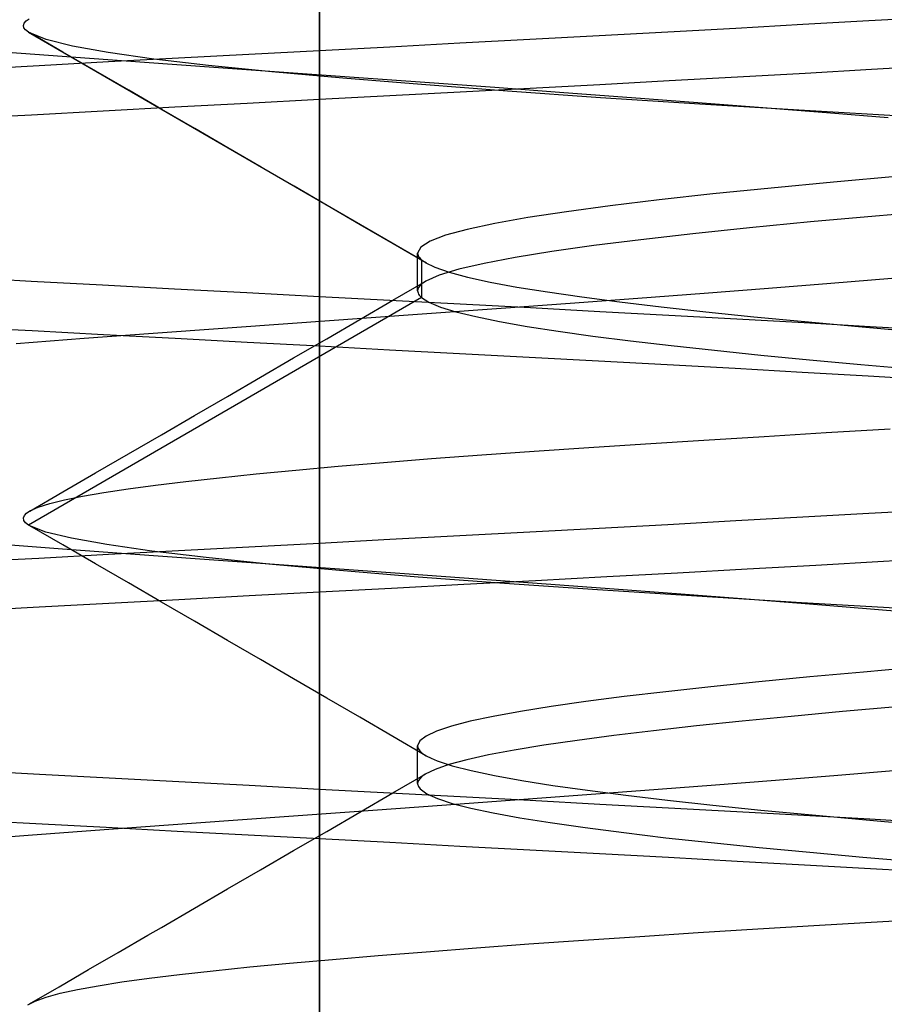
# Model space of a CAD drawing. Header units: millimetres. Extents: x 0 to 93, y -50 to 1.2.
# Tile 104 of 137: x 84.1 to 85, y -6.3 to -5.3. Entities that reach past the tile are written whole.
import ezdxf

# ---------------------------------------------------------------- set-up
doc = ezdxf.new("R2010")
doc.units = ezdxf.units.MM
doc.layers.add('MAIN-2', color=7, linetype='Continuous')

msp = doc.modelspace()

# ---------------------------------------------------------------- linework, layer by layer
at = {"layer": 'MAIN-2'}
for p, q in [((84.4005, -9), (84.4005, 0)), ((84.4005, 0), (84.4005, -9)), ((84.4005, -8), (84.4005, -0.8)), ((84.4005, -0.8), (84.4005, -8)), ((84.10088, -5.29741), (84.10288, -5.29515)), ((84.10088, -5.29741), (84.10288, -5.29515)), ((84.10288, -5.29515), (84.10615, -5.29288)), ((84.10288, -5.29515), (84.10615, -5.29288)), ((84.89111, -5.29853), (84.95799, -5.29474)), ((84.95799, -5.29474), (85.02361, -5.29096)), ((84.10013, -5.29967), (84.10088, -5.29741)), ((84.10013, -5.29967), (84.10088, -5.29741)), ((84.10064, -5.30194), (84.10013, -5.29967)), ((84.10064, -5.30194), (84.10013, -5.29967)), ((84.10242, -5.30423), (84.10064, -5.30194)), ((84.10242, -5.30423), (84.10064, -5.30194)), ((84.10547, -5.30652), (84.10242, -5.30423)), ((84.10547, -5.30652), (84.10242, -5.30423)), ((84.10547, -5.30652), (84.50414, -5.53756)), ((84.10566, -5.30664), (84.10547, -5.30652)), ((84.10547, -5.30652), (84.50414, -5.53756)), ((84.10566, -5.30664), (84.10547, -5.30652)), ((84.10586, -5.30677), (84.10566, -5.30664)), ((84.10586, -5.30677), (84.10566, -5.30664)), ((84.68441, -5.30989), (84.75417, -5.3061)), ((84.75417, -5.3061), (84.82312, -5.30232)), ((84.82312, -5.30232), (84.89111, -5.29853)), ((84.10606, -5.30689), (84.10586, -5.30677)), ((84.10606, -5.30689), (84.10586, -5.30677)), ((84.10625, -5.30701), (84.10606, -5.30689)), ((84.10625, -5.30701), (84.10606, -5.30689)), ((84.10646, -5.30713), (84.10625, -5.30701)), ((84.10646, -5.30713), (84.10625, -5.30701)), ((84.10667, -5.30725), (84.10646, -5.30713)), ((84.10667, -5.30725), (84.10646, -5.30713)), ((84.12329, -5.31396), (84.10667, -5.30725)), ((84.12329, -5.31396), (84.10667, -5.30725)), ((84.14017, -5.32666), (84.10668, -5.30723)), ((84.14017, -5.32666), (84.10668, -5.30723)), ((84.14992, -5.32065), (84.12329, -5.31396)), ((84.14992, -5.32065), (84.12329, -5.31396)), ((84.5431, -5.31746), (84.614, -5.31368)), ((84.614, -5.31368), (84.68441, -5.30989)), ((84.17365, -5.34608), (84.14017, -5.32666)), ((84.17365, -5.34608), (84.14017, -5.32666)), ((84.18632, -5.32723), (84.14992, -5.32065)), ((84.18632, -5.32723), (84.14992, -5.32065)), ((84.32898, -5.32883), (84.40051, -5.32504)), ((84.4005, -5.37499), (84.4005, -5.32504)), ((84.40051, -5.32504), (84.47189, -5.32125)), ((84.47189, -5.32125), (84.5431, -5.31746)), ((84.15324, -5.33213), (84.08398, -5.32699)), ((84.11605, -5.34023), (84.18659, -5.33643)), ((84.22306, -5.33723), (84.15324, -5.33213)), ((84.23241, -5.33373), (84.18632, -5.32723)), ((84.23241, -5.33373), (84.18632, -5.32723)), ((84.18659, -5.33643), (84.25762, -5.33263)), ((84.28795, -5.34018), (84.23241, -5.33373)), ((84.28795, -5.34018), (84.23241, -5.33373)), ((84.25762, -5.33263), (84.32898, -5.32883)), ((84.04617, -5.34403), (84.11605, -5.34023)), ((84.20711, -5.3655), (84.17365, -5.34608)), ((84.20711, -5.3655), (84.17365, -5.34608)), ((84.2933, -5.3423), (84.22306, -5.33723)), ((84.35213, -5.34663), (84.28795, -5.34018)), ((84.35213, -5.34663), (84.28795, -5.34018)), ((84.3643, -5.34741), (84.2933, -5.3423)), ((84.4242, -5.35313), (84.35213, -5.34663)), ((84.4242, -5.35313), (84.35213, -5.34663)), ((84.96072, -5.34454), (84.89342, -5.34836)), ((85.02659, -5.34073), (84.96072, -5.34454)), ((84.43585, -5.35253), (84.3643, -5.34741)), ((84.50398, -5.35971), (84.4242, -5.35313)), ((84.50398, -5.35971), (84.4242, -5.35313)), ((84.50748, -5.35768), (84.43585, -5.35253)), ((84.75539, -5.35599), (84.68514, -5.35981)), ((84.8249, -5.35217), (84.75539, -5.35599)), ((84.89342, -5.34836), (84.8249, -5.35217)), ((84.24057, -5.38492), (84.20711, -5.3655)), ((84.24057, -5.38492), (84.20711, -5.3655)), ((84.59131, -5.36636), (84.50398, -5.35971)), ((84.59131, -5.36636), (84.50398, -5.35971)), ((84.5786, -5.36282), (84.50748, -5.35768)), ((84.61437, -5.36361), (84.54325, -5.36741)), ((84.64858, -5.36793), (84.5786, -5.36282)), ((84.68571, -5.37298), (84.59131, -5.36636)), ((84.68571, -5.37298), (84.59131, -5.36636)), ((84.68514, -5.35981), (84.61437, -5.36361)), ((84.40051, -5.37499), (84.32718, -5.37888)), ((84.47192, -5.3712), (84.40051, -5.37499)), ((84.54325, -5.36741), (84.47192, -5.3712)), ((84.71712, -5.37301), (84.64858, -5.36793)), ((84.78653, -5.3795), (84.68571, -5.37298)), ((84.78653, -5.3795), (84.68571, -5.37298)), ((84.78448, -5.3781), (84.71712, -5.37301)), ((84.25395, -5.38278), (84.18096, -5.38669)), ((84.27414, -5.40441), (84.24057, -5.38492)), ((84.27414, -5.40441), (84.24057, -5.38492)), ((84.32718, -5.37888), (84.25395, -5.38278)), ((84.85063, -5.38322), (84.78448, -5.3781)), ((84.8928, -5.38593), (84.78653, -5.3795)), ((84.8928, -5.38593), (84.78653, -5.3795)), ((84.91522, -5.38836), (84.85063, -5.38322)), ((85.00358, -5.39234), (84.8928, -5.38593)), ((85.00358, -5.39234), (84.8928, -5.38593)), ((84.10836, -5.3906), (84.03634, -5.39452)), ((84.18096, -5.38669), (84.10836, -5.3906)), ((84.97771, -5.39351), (84.91522, -5.38836)), ((84.3077, -5.42391), (84.27414, -5.40441)), ((84.3077, -5.42391), (84.27414, -5.40441)), ((84.34126, -5.4434), (84.3077, -5.42391)), ((84.34126, -5.4434), (84.3077, -5.42391)), ((84.3748, -5.46289), (84.34126, -5.4434)), ((84.3748, -5.46289), (84.34126, -5.4434)), ((84.98946, -5.45269), (84.92219, -5.45869)), ((84.98946, -5.45269), (84.92219, -5.45869)), ((84.40834, -5.48239), (84.3748, -5.46289)), ((84.40834, -5.48239), (84.3748, -5.46289)), ((84.85876, -5.46469), (84.79964, -5.47069)), ((84.85876, -5.46469), (84.79964, -5.47069)), ((84.92219, -5.45869), (84.85876, -5.46469)), ((84.92219, -5.45869), (84.85876, -5.46469)), ((84.79964, -5.47069), (84.74517, -5.47669)), ((84.79964, -5.47069), (84.74517, -5.47669)), ((84.44187, -5.50189), (84.40834, -5.48239)), ((84.44187, -5.50189), (84.40834, -5.48239)), ((84.6956, -5.48269), (84.65114, -5.48869)), ((84.6956, -5.48269), (84.65114, -5.48869)), ((84.74517, -5.47669), (84.6956, -5.48269)), ((84.74517, -5.47669), (84.6956, -5.48269)), ((84.612, -5.49469), (84.57838, -5.50069)), ((84.612, -5.49469), (84.57838, -5.50069)), ((84.65114, -5.48869), (84.612, -5.49469)), ((84.65114, -5.48869), (84.612, -5.49469)), ((84.96491, -5.4931), (84.89895, -5.4991)), ((84.96491, -5.4931), (84.89895, -5.4991)), ((85.03447, -5.48709), (84.96491, -5.4931)), ((85.03447, -5.48709), (84.96491, -5.4931)), ((84.47545, -5.52142), (84.44187, -5.50189)), ((84.47545, -5.52142), (84.44187, -5.50189)), ((84.57838, -5.50069), (84.55051, -5.50669)), ((84.57838, -5.50069), (84.55051, -5.50669)), ((84.83701, -5.50511), (84.77951, -5.51111)), ((84.83701, -5.50511), (84.77951, -5.51111)), ((84.89895, -5.4991), (84.83701, -5.50511)), ((84.89895, -5.4991), (84.83701, -5.50511)), ((84.52856, -5.5127), (84.51278, -5.51871)), ((84.52856, -5.5127), (84.51278, -5.51871)), ((84.55051, -5.50669), (84.52856, -5.5127)), ((84.55051, -5.50669), (84.52856, -5.5127)), ((84.77951, -5.51111), (84.72677, -5.51712)), ((84.77951, -5.51111), (84.72677, -5.51712)), ((84.50902, -5.54096), (84.47545, -5.52142)), ((84.50902, -5.54096), (84.47545, -5.52142)), ((84.50332, -5.52472), (84.50016, -5.53074)), ((84.50332, -5.52472), (84.50016, -5.53074)), ((84.51278, -5.51871), (84.50332, -5.52472)), ((84.51278, -5.51871), (84.50332, -5.52472)), ((84.67901, -5.52313), (84.63644, -5.52914)), ((84.67901, -5.52313), (84.63644, -5.52914)), ((84.72677, -5.51712), (84.67901, -5.52313)), ((84.72677, -5.51712), (84.67901, -5.52313)), ((84.50016, -5.53074), (84.50027, -5.53188)), ((84.50016, -5.53074), (84.50027, -5.53188)), ((84.50021, -5.53393), (84.50021, -5.53074)), ((84.50021, -5.53393), (84.50021, -5.53074)), ((84.50021, -5.53711), (84.50021, -5.53393)), ((84.50021, -5.53711), (84.50021, -5.53393)), ((84.50027, -5.53188), (84.5006, -5.53301)), ((84.50027, -5.53188), (84.5006, -5.53301)), ((84.5006, -5.53301), (84.50115, -5.53415)), ((84.5006, -5.53301), (84.50115, -5.53415)), ((84.50115, -5.53415), (84.50192, -5.53529)), ((84.50115, -5.53415), (84.50192, -5.53529)), ((84.50192, -5.53529), (84.50292, -5.53642)), ((84.50192, -5.53529), (84.50292, -5.53642)), ((84.50292, -5.53642), (84.50414, -5.53756)), ((84.50292, -5.53642), (84.50414, -5.53756)), ((84.59925, -5.53514), (84.56767, -5.54114)), ((84.59925, -5.53514), (84.56767, -5.54114)), ((84.63644, -5.52914), (84.59925, -5.53514)), ((84.63644, -5.52914), (84.59925, -5.53514)), ((84.50021, -5.54029), (84.50021, -5.53711)), ((84.50021, -5.54029), (84.50021, -5.53711)), ((84.50021, -5.54348), (84.50021, -5.54029)), ((84.50021, -5.54348), (84.50021, -5.54029)), ((84.50021, -5.54666), (84.50021, -5.54348)), ((84.50021, -5.54666), (84.50021, -5.54348)), ((84.50414, -5.53756), (84.50411, -5.57575)), ((84.50414, -5.53756), (84.50411, -5.57575)), ((84.50414, -5.53756), (84.50465, -5.53799)), ((84.50414, -5.53756), (84.50465, -5.53799)), ((84.50465, -5.53799), (84.5052, -5.53842)), ((84.50465, -5.53799), (84.5052, -5.53842)), ((84.5052, -5.53842), (84.50577, -5.53885)), ((84.5052, -5.53842), (84.50577, -5.53885)), ((84.50577, -5.53885), (84.50638, -5.53928)), ((84.50577, -5.53885), (84.50638, -5.53928)), ((84.50638, -5.53928), (84.50701, -5.53971)), ((84.50638, -5.53928), (84.50701, -5.53971)), ((84.50701, -5.53971), (84.50768, -5.54014)), ((84.50701, -5.53971), (84.50768, -5.54014)), ((84.50768, -5.54014), (84.51778, -5.54515)), ((84.50768, -5.54014), (84.51778, -5.54515)), ((84.51778, -5.54515), (84.53217, -5.55015)), ((84.51778, -5.54515), (84.53217, -5.55015)), ((84.56767, -5.54114), (84.54191, -5.54715)), ((84.56767, -5.54114), (84.54191, -5.54715)), ((84.10788, -5.55943), (84.03605, -5.55553)), ((84.50021, -5.54985), (84.50021, -5.54666)), ((84.50021, -5.54985), (84.50021, -5.54666)), ((84.50021, -5.55303), (84.50021, -5.54985)), ((84.50021, -5.55303), (84.50021, -5.54985)), ((84.50021, -5.55621), (84.50021, -5.55303)), ((84.50021, -5.55621), (84.50021, -5.55303)), ((84.50021, -5.55939), (84.50021, -5.55621)), ((84.50021, -5.55939), (84.50021, -5.55621)), ((84.52216, -5.55314), (84.50863, -5.55913)), ((84.52216, -5.55314), (84.50863, -5.55913)), ((84.54191, -5.54715), (84.52216, -5.55314)), ((84.54191, -5.54715), (84.52216, -5.55314)), ((84.53217, -5.55015), (84.55087, -5.55516)), ((84.53217, -5.55015), (84.55087, -5.55516)), ((84.55087, -5.55516), (84.57381, -5.56016)), ((84.55087, -5.55516), (84.57381, -5.56016)), ((84.91953, -5.56129), (84.98128, -5.55619)), ((84.18041, -5.56333), (84.10788, -5.55943)), ((84.25347, -5.56723), (84.18041, -5.56333)), ((84.47499, -5.57866), (84.50855, -5.55914)), ((84.47499, -5.57866), (84.50855, -5.55914)), ((84.50021, -5.56257), (84.50021, -5.55939)), ((84.50021, -5.56257), (84.50021, -5.55939)), ((84.50021, -5.56576), (84.50021, -5.56257)), ((84.50021, -5.56576), (84.50021, -5.56257)), ((84.50021, -5.56894), (84.50021, -5.56576)), ((84.50021, -5.56894), (84.50021, -5.56576)), ((84.50108, -5.56567), (84.50037, -5.56731)), ((84.50108, -5.56567), (84.50037, -5.56731)), ((84.50227, -5.56404), (84.50108, -5.56567)), ((84.50227, -5.56404), (84.50108, -5.56567)), ((84.50391, -5.5624), (84.50227, -5.56404)), ((84.50391, -5.5624), (84.50227, -5.56404)), ((84.50603, -5.56077), (84.50391, -5.5624)), ((84.50603, -5.56077), (84.50391, -5.5624)), ((84.50863, -5.55913), (84.50603, -5.56077)), ((84.50863, -5.55913), (84.50603, -5.56077)), ((84.57381, -5.56016), (84.60085, -5.56518)), ((84.57381, -5.56016), (84.60085, -5.56518)), ((84.60085, -5.56518), (84.63186, -5.57019)), ((84.60085, -5.56518), (84.63186, -5.57019)), ((84.7909, -5.57141), (84.85606, -5.56636)), ((84.85606, -5.56636), (84.91953, -5.56129)), ((84.50411, -5.57575), (84.10542, -5.80677)), ((84.50411, -5.57575), (84.10542, -5.80677)), ((84.3269, -5.57112), (84.25347, -5.56723)), ((84.4005, -5.57503), (84.3269, -5.57112)), ((84.47207, -5.57882), (84.4005, -5.57503)), ((84.4005, -5.62497), (84.4005, -5.57503)), ((84.50037, -5.56731), (84.50013, -5.56894)), ((84.50037, -5.56731), (84.50013, -5.56894)), ((84.50013, -5.56894), (84.50024, -5.57008)), ((84.50013, -5.56894), (84.50024, -5.57008)), ((84.50024, -5.57008), (84.50056, -5.57121)), ((84.50024, -5.57008), (84.50056, -5.57121)), ((84.50056, -5.57121), (84.50112, -5.57235)), ((84.50056, -5.57121), (84.50112, -5.57235)), ((84.50112, -5.57235), (84.50189, -5.57348)), ((84.50112, -5.57235), (84.50189, -5.57348)), ((84.50189, -5.57348), (84.50289, -5.57462)), ((84.50189, -5.57348), (84.50289, -5.57462)), ((84.50289, -5.57462), (84.50411, -5.57575)), ((84.50289, -5.57462), (84.50411, -5.57575)), ((84.50411, -5.57575), (84.51166, -5.58059)), ((84.50411, -5.57575), (84.51166, -5.58059)), ((84.63186, -5.57019), (84.66668, -5.57521)), ((84.63186, -5.57019), (84.66668, -5.57521)), ((84.65491, -5.5816), (84.72375, -5.57649)), ((84.66668, -5.57521), (84.70518, -5.58023)), ((84.66668, -5.57521), (84.70518, -5.58023)), ((84.72375, -5.57649), (84.7909, -5.57141)), ((84.44142, -5.59819), (84.47499, -5.57866)), ((84.44142, -5.59819), (84.47499, -5.57866)), ((84.54347, -5.58262), (84.47207, -5.57882)), ((84.51166, -5.58059), (84.52327, -5.58545)), ((84.51166, -5.58059), (84.52327, -5.58545)), ((84.52327, -5.58545), (84.53905, -5.59033)), ((84.52327, -5.58545), (84.53905, -5.59033)), ((84.61455, -5.58643), (84.54347, -5.58262)), ((84.58491, -5.58672), (84.65491, -5.5816)), ((84.68514, -5.59023), (84.61455, -5.58643)), ((84.70518, -5.58023), (84.74719, -5.58525)), ((84.70518, -5.58023), (84.74719, -5.58525)), ((84.74719, -5.58525), (84.79259, -5.59027)), ((84.74719, -5.58525), (84.79259, -5.59027)), ((84.44367, -5.5969), (84.51431, -5.59183)), ((84.51431, -5.59183), (84.58491, -5.58672)), ((84.53905, -5.59033), (84.5591, -5.59525)), ((84.53905, -5.59033), (84.5591, -5.59525)), ((84.5591, -5.59525), (84.58322, -5.60019)), ((84.5591, -5.59525), (84.58322, -5.60019)), ((84.75508, -5.59403), (84.68514, -5.59023)), ((84.82421, -5.59783), (84.75508, -5.59403)), ((84.79259, -5.59027), (84.84123, -5.59529)), ((84.79259, -5.59027), (84.84123, -5.59529)), ((84.84123, -5.59529), (84.89293, -5.60031)), ((84.84123, -5.59529), (84.89293, -5.60031)), ((84.03719, -5.60554), (84.10899, -5.60944)), ((84.3026, -5.60703), (84.37321, -5.60196)), ((84.37321, -5.60196), (84.44367, -5.5969)), ((84.40788, -5.61768), (84.44142, -5.59819)), ((84.40788, -5.61768), (84.44142, -5.59819)), ((84.58322, -5.60019), (84.61122, -5.60512)), ((84.58322, -5.60019), (84.61122, -5.60512)), ((84.61122, -5.60512), (84.64288, -5.61003)), ((84.61122, -5.60512), (84.64288, -5.61003)), ((84.89236, -5.60163), (84.82421, -5.59783)), ((84.95939, -5.60543), (84.89236, -5.60163)), ((84.89293, -5.60031), (84.94746, -5.60532)), ((84.89293, -5.60031), (84.94746, -5.60532)), ((84.94746, -5.60532), (85.00457, -5.61034)), ((84.94746, -5.60532), (85.00457, -5.61034)), ((85.02515, -5.60923), (84.95939, -5.60543)), ((84.10899, -5.60944), (84.18139, -5.61332)), ((84.16178, -5.61725), (84.23196, -5.61213)), ((84.18139, -5.61332), (84.2542, -5.61719)), ((84.23196, -5.61213), (84.3026, -5.60703)), ((84.64288, -5.61003), (84.67795, -5.61492)), ((84.64288, -5.61003), (84.67795, -5.61492)), ((84.67795, -5.61492), (84.71622, -5.61977)), ((84.67795, -5.61492), (84.71622, -5.61977)), ((84.09263, -5.62236), (84.16178, -5.61725)), ((84.2542, -5.61719), (84.32729, -5.62107)), ((84.32729, -5.62107), (84.4005, -5.62497)), ((84.37433, -5.63718), (84.40788, -5.61768)), ((84.37433, -5.63718), (84.40788, -5.61768)), ((84.4005, -5.62497), (84.47163, -5.62876)), ((84.71622, -5.61977), (84.75745, -5.6246)), ((84.71622, -5.61977), (84.75745, -5.6246)), ((84.75745, -5.6246), (84.80154, -5.62941)), ((84.75745, -5.6246), (84.80154, -5.62941)), ((84.47163, -5.62876), (84.54266, -5.63255)), ((84.54266, -5.63255), (84.61339, -5.63633)), ((84.61339, -5.63633), (84.68369, -5.64012)), ((84.80154, -5.62941), (84.84836, -5.6342)), ((84.80154, -5.62941), (84.84836, -5.6342)), ((84.84836, -5.6342), (84.89783, -5.63897)), ((84.84836, -5.6342), (84.89783, -5.63897)), ((84.3408, -5.65666), (84.37433, -5.63718)), ((84.3408, -5.65666), (84.37433, -5.63718)), ((84.68369, -5.64012), (84.7534, -5.6439)), ((84.7534, -5.6439), (84.82236, -5.64769)), ((84.89783, -5.63897), (84.94984, -5.64374)), ((84.89783, -5.63897), (84.94984, -5.64374)), ((84.94984, -5.64374), (85.00433, -5.64851)), ((84.94984, -5.64374), (85.00433, -5.64851)), ((84.82236, -5.64769), (84.89037, -5.65147)), ((84.89037, -5.65147), (84.95731, -5.65526)), ((84.95731, -5.65526), (85.02296, -5.65905)), ((84.30725, -5.67614), (84.3408, -5.65666)), ((84.30725, -5.67614), (84.3408, -5.65666)), ((84.27373, -5.6956), (84.30725, -5.67614)), ((84.27373, -5.6956), (84.30725, -5.67614)), ((84.2402, -5.71507), (84.27373, -5.6956)), ((84.2402, -5.71507), (84.27373, -5.6956)), ((84.20682, -5.73444), (84.2402, -5.71507)), ((84.20682, -5.73444), (84.2402, -5.71507)), ((84.85183, -5.71672), (84.91489, -5.71291)), ((84.85183, -5.71672), (84.91489, -5.71291)), ((84.91489, -5.71291), (84.97968, -5.70905)), ((84.91489, -5.71291), (84.97968, -5.70905)), ((84.67397, -5.72792), (84.73135, -5.72419)), ((84.67397, -5.72792), (84.73135, -5.72419)), ((84.73135, -5.72419), (84.79065, -5.72047)), ((84.73135, -5.72419), (84.79065, -5.72047)), ((84.79065, -5.72047), (84.85183, -5.71672)), ((84.79065, -5.72047), (84.85183, -5.71672)), ((84.17342, -5.75381), (84.20682, -5.73444)), ((84.17342, -5.75381), (84.20682, -5.73444)), ((84.51421, -5.73925), (84.56524, -5.73544)), ((84.51421, -5.73925), (84.56524, -5.73544)), ((84.56524, -5.73544), (84.61855, -5.73166)), ((84.56524, -5.73544), (84.61855, -5.73166)), ((84.61855, -5.73166), (84.67397, -5.72792)), ((84.61855, -5.73166), (84.67397, -5.72792)), ((84.41966, -5.74702), (84.46563, -5.74312)), ((84.41966, -5.74702), (84.46563, -5.74312)), ((84.46563, -5.74312), (84.51421, -5.73925)), ((84.46563, -5.74312), (84.51421, -5.73925)), ((84.14003, -5.77318), (84.17342, -5.75381)), ((84.14003, -5.77318), (84.17342, -5.75381)), ((84.29908, -5.75869), (84.33625, -5.75483)), ((84.29908, -5.75869), (84.33625, -5.75483)), ((84.33625, -5.75483), (84.37649, -5.75094)), ((84.33625, -5.75483), (84.37649, -5.75094)), ((84.37649, -5.75094), (84.41966, -5.74702)), ((84.37649, -5.75094), (84.41966, -5.74702)), ((84.20631, -5.76999), (84.23409, -5.76627)), ((84.20631, -5.76999), (84.23409, -5.76627)), ((84.23409, -5.76627), (84.26502, -5.76251)), ((84.23409, -5.76627), (84.26502, -5.76251)), ((84.26502, -5.76251), (84.29908, -5.75869)), ((84.26502, -5.76251), (84.29908, -5.75869)), ((84.10662, -5.79256), (84.14003, -5.77318)), ((84.10662, -5.79256), (84.14003, -5.77318)), ((84.16027, -5.77737), (84.18171, -5.77368)), ((84.16027, -5.77737), (84.18171, -5.77368)), ((84.18171, -5.77368), (84.20631, -5.76999)), ((84.18171, -5.77368), (84.20631, -5.76999)), ((84.11519, -5.78863), (84.12696, -5.78484)), ((84.11519, -5.78863), (84.12696, -5.78484)), ((84.12696, -5.78484), (84.14201, -5.78108)), ((84.12696, -5.78484), (84.14201, -5.78108)), ((84.14201, -5.78108), (84.16027, -5.77737)), ((84.14201, -5.78108), (84.16027, -5.77737)), ((84.1011, -5.79722), (84.10328, -5.79484)), ((84.1011, -5.79722), (84.10328, -5.79484)), ((84.10328, -5.79484), (84.10677, -5.79247)), ((84.10328, -5.79484), (84.10677, -5.79247)), ((84.10677, -5.79247), (84.11519, -5.78863)), ((84.10677, -5.79247), (84.11519, -5.78863)), ((84.89112, -5.79852), (84.95802, -5.79474)), ((84.95802, -5.79474), (85.02364, -5.79096)), ((84.10022, -5.79961), (84.1011, -5.79722)), ((84.10022, -5.79961), (84.1011, -5.79722)), ((84.10065, -5.802), (84.10022, -5.79961)), ((84.10065, -5.802), (84.10022, -5.79961)), ((84.10238, -5.80439), (84.10065, -5.802)), ((84.10238, -5.80439), (84.10065, -5.802)), ((84.10542, -5.80677), (84.10238, -5.80439)), ((84.10542, -5.80677), (84.10238, -5.80439)), ((84.68436, -5.80987), (84.75414, -5.80609)), ((84.75414, -5.80609), (84.82311, -5.80231)), ((84.82311, -5.80231), (84.89112, -5.79852)), ((84.10561, -5.80689), (84.10542, -5.80677)), ((84.10561, -5.80689), (84.10542, -5.80677)), ((84.1058, -5.80701), (84.10561, -5.80689)), ((84.1058, -5.80701), (84.10561, -5.80689)), ((84.106, -5.80713), (84.1058, -5.80701)), ((84.106, -5.80713), (84.1058, -5.80701)), ((84.10619, -5.80725), (84.106, -5.80713)), ((84.10619, -5.80725), (84.106, -5.80713)), ((84.10639, -5.80737), (84.10619, -5.80725)), ((84.10639, -5.80737), (84.10619, -5.80725)), ((84.1066, -5.80749), (84.10639, -5.80737)), ((84.1066, -5.80749), (84.10639, -5.80737)), ((84.13999, -5.82681), (84.1066, -5.80744)), ((84.13999, -5.82681), (84.1066, -5.80744)), ((84.12276, -5.81388), (84.1066, -5.80749)), ((84.12276, -5.81388), (84.1066, -5.80749)), ((84.14882, -5.82023), (84.12276, -5.81388)), ((84.14882, -5.82023), (84.12276, -5.81388)), ((84.54307, -5.81744), (84.61396, -5.81366)), ((84.61396, -5.81366), (84.68436, -5.80987)), ((84.1397, -5.83113), (84.07201, -5.8261)), ((84.18472, -5.82666), (84.14882, -5.82023)), ((84.18472, -5.82666), (84.14882, -5.82023)), ((84.32894, -5.82881), (84.4005, -5.82502)), ((84.4005, -5.82502), (84.47186, -5.82123)), ((84.4005, -5.87496), (84.4005, -5.82502)), ((84.47186, -5.82123), (84.54307, -5.81744)), ((84.20882, -5.83619), (84.1397, -5.83113)), ((84.17339, -5.84618), (84.13999, -5.82681)), ((84.17339, -5.84618), (84.13999, -5.82681)), ((84.23037, -5.83319), (84.18472, -5.82666)), ((84.23037, -5.83319), (84.18472, -5.82666)), ((84.18648, -5.83642), (84.25755, -5.83261)), ((84.27914, -5.84128), (84.20882, -5.83619)), ((84.28551, -5.83981), (84.23037, -5.83319)), ((84.28551, -5.83981), (84.23037, -5.83319)), ((84.25755, -5.83261), (84.32894, -5.82881)), ((84.04594, -5.84402), (84.11589, -5.84022)), ((84.11589, -5.84022), (84.18648, -5.83642)), ((84.20677, -5.86555), (84.17339, -5.84618)), ((84.20677, -5.86555), (84.17339, -5.84618)), ((84.35007, -5.84638), (84.27914, -5.84128)), ((84.34928, -5.84644), (84.28551, -5.83981)), ((84.34928, -5.84644), (84.28551, -5.83981)), ((84.97293, -5.84384), (84.90437, -5.84774)), ((85.04006, -5.83995), (84.97293, -5.84384)), ((84.42097, -5.853), (84.34928, -5.84644)), ((84.42097, -5.853), (84.34928, -5.84644)), ((84.42105, -5.85147), (84.35007, -5.84638)), ((84.50064, -5.85952), (84.42097, -5.853)), ((84.50064, -5.85952), (84.42097, -5.853)), ((84.49158, -5.85654), (84.42105, -5.85147)), ((84.76376, -5.85554), (84.69208, -5.85943)), ((84.83458, -5.85164), (84.76376, -5.85554)), ((84.90437, -5.84774), (84.83458, -5.85164)), ((84.24015, -5.88492), (84.20677, -5.86555)), ((84.24015, -5.88492), (84.20677, -5.86555)), ((84.56135, -5.86157), (84.49158, -5.85654)), ((84.58824, -5.86603), (84.50064, -5.85952)), ((84.58824, -5.86603), (84.50064, -5.85952)), ((84.61974, -5.86332), (84.54692, -5.8672)), ((84.63064, -5.86662), (84.56135, -5.86157)), ((84.68285, -5.87253), (84.58824, -5.86603)), ((84.68285, -5.87253), (84.58824, -5.86603)), ((84.69208, -5.85943), (84.61974, -5.86332)), ((84.4005, -5.87496), (84.32914, -5.87874)), ((84.47378, -5.87108), (84.4005, -5.87496)), ((84.54692, -5.8672), (84.47378, -5.87108)), ((84.69949, -5.8717), (84.63064, -5.86662)), ((84.78348, -5.87902), (84.68285, -5.87253)), ((84.78348, -5.87902), (84.68285, -5.87253)), ((84.76733, -5.8768), (84.69949, -5.8717)), ((84.25789, -5.88254), (84.18689, -5.88635)), ((84.2737, -5.90439), (84.24015, -5.88492)), ((84.2737, -5.90439), (84.24015, -5.88492)), ((84.32914, -5.87874), (84.25789, -5.88254)), ((84.83365, -5.88189), (84.76733, -5.8768)), ((84.8896, -5.88555), (84.78348, -5.87902)), ((84.8896, -5.88555), (84.78348, -5.87902)), ((84.89796, -5.88697), (84.83365, -5.88189)), ((85.00065, -5.89212), (84.8896, -5.88555)), ((85.00065, -5.89212), (84.8896, -5.88555)), ((84.11626, -5.89017), (84.0462, -5.89398)), ((84.18689, -5.88635), (84.11626, -5.89017)), ((84.95982, -5.89201), (84.89796, -5.88697)), ((85.01936, -5.89705), (84.95982, -5.89201)), ((84.30724, -5.92386), (84.2737, -5.90439)), ((84.30724, -5.92386), (84.2737, -5.90439)), ((84.3408, -5.94335), (84.30724, -5.92386)), ((84.3408, -5.94335), (84.30724, -5.92386)), ((84.37435, -5.96284), (84.3408, -5.94335)), ((84.37435, -5.96284), (84.3408, -5.94335)), ((84.95275, -5.95593), (84.89816, -5.96093)), ((84.95275, -5.95593), (84.89816, -5.96093)), ((85.00991, -5.95093), (84.95275, -5.95593)), ((85.00991, -5.95093), (84.95275, -5.95593)), ((84.4079, -5.98234), (84.37435, -5.96284)), ((84.4079, -5.98234), (84.37435, -5.96284)), ((84.84638, -5.96593), (84.79762, -5.97093)), ((84.84638, -5.96593), (84.79762, -5.97093)), ((84.89816, -5.96093), (84.84638, -5.96593)), ((84.89816, -5.96093), (84.84638, -5.96593)), ((84.75202, -5.97592), (84.70975, -5.98093)), ((84.75202, -5.97592), (84.70975, -5.98093)), ((84.79762, -5.97093), (84.75202, -5.97592)), ((84.79762, -5.97093), (84.75202, -5.97592)), ((84.44144, -6.00183), (84.4079, -5.98234)), ((84.44144, -6.00183), (84.4079, -5.98234)), ((84.67096, -5.98592), (84.63579, -5.99092)), ((84.67096, -5.98592), (84.63579, -5.99092)), ((84.70975, -5.98093), (84.67096, -5.98592)), ((84.70975, -5.98093), (84.67096, -5.98592)), ((84.6044, -5.99592), (84.57695, -6.00092)), ((84.6044, -5.99592), (84.57695, -6.00092)), ((84.63579, -5.99092), (84.6044, -5.99592)), ((84.63579, -5.99092), (84.6044, -5.99592)), ((84.93134, -5.99606), (84.87908, -6.00099)), ((84.93134, -5.99606), (84.87908, -6.00099)), ((84.98618, -5.99112), (84.93134, -5.99606)), ((84.98618, -5.99112), (84.93134, -5.99606)), ((84.475, -6.02135), (84.44144, -6.00183)), ((84.475, -6.02135), (84.44144, -6.00183)), ((84.55358, -6.00592), (84.53442, -6.01092)), ((84.55358, -6.00592), (84.53442, -6.01092)), ((84.57695, -6.00092), (84.55358, -6.00592)), ((84.57695, -6.00092), (84.55358, -6.00592)), ((84.82961, -6.00588), (84.78309, -6.01072)), ((84.82961, -6.00588), (84.78309, -6.01072)), ((84.87908, -6.00099), (84.82961, -6.00588)), ((84.87908, -6.00099), (84.82961, -6.00588)), ((84.51947, -6.01592), (84.50877, -6.02092)), ((84.51947, -6.01592), (84.50877, -6.02092)), ((84.53442, -6.01092), (84.51947, -6.01592)), ((84.53442, -6.01092), (84.51947, -6.01592)), ((84.73956, -6.01554), (84.69912, -6.02039)), ((84.73956, -6.01554), (84.69912, -6.02039)), ((84.78309, -6.01072), (84.73956, -6.01554)), ((84.78309, -6.01072), (84.73956, -6.01554)), ((84.50856, -6.04087), (84.475, -6.02135)), ((84.50856, -6.04087), (84.475, -6.02135)), ((84.50233, -6.02592), (84.50018, -6.03092)), ((84.50233, -6.02592), (84.50018, -6.03092)), ((84.50877, -6.02092), (84.50233, -6.02592)), ((84.50877, -6.02092), (84.50233, -6.02592)), ((84.66191, -6.02529), (84.62818, -6.03022)), ((84.66191, -6.02529), (84.62818, -6.03022)), ((84.69912, -6.02039), (84.66191, -6.02529)), ((84.69912, -6.02039), (84.66191, -6.02529)), ((84.50018, -6.03092), (84.50073, -6.03344)), ((84.50018, -6.03092), (84.50073, -6.03344)), ((84.50018, -6.03413), (84.50018, -6.03095)), ((84.50018, -6.03413), (84.50018, -6.03095)), ((84.50018, -6.03732), (84.50018, -6.03413)), ((84.50018, -6.03732), (84.50018, -6.03413)), ((84.50073, -6.03344), (84.50237, -6.03596)), ((84.50073, -6.03344), (84.50237, -6.03596)), ((84.50237, -6.03596), (84.5051, -6.03848)), ((84.50237, -6.03596), (84.5051, -6.03848)), ((84.59819, -6.03517), (84.57211, -6.04012)), ((84.59819, -6.03517), (84.57211, -6.04012)), ((84.62818, -6.03022), (84.59819, -6.03517)), ((84.62818, -6.03022), (84.59819, -6.03517)), ((84.50018, -6.0405), (84.50018, -6.03732)), ((84.50018, -6.0405), (84.50018, -6.03732)), ((84.50018, -6.04369), (84.50018, -6.0405)), ((84.50018, -6.04369), (84.50018, -6.0405)), ((84.50018, -6.04687), (84.50018, -6.04369)), ((84.50018, -6.04687), (84.50018, -6.04369)), ((84.5051, -6.03848), (84.50894, -6.041)), ((84.5051, -6.03848), (84.50894, -6.041)), ((84.50894, -6.041), (84.51389, -6.04351)), ((84.50894, -6.041), (84.51389, -6.04351)), ((84.51389, -6.04351), (84.51993, -6.04603)), ((84.51389, -6.04351), (84.51993, -6.04603)), ((84.51993, -6.04603), (84.53517, -6.05103)), ((84.51993, -6.04603), (84.53517, -6.05103)), ((84.55001, -6.04504), (84.53194, -6.04991)), ((84.55001, -6.04504), (84.53194, -6.04991)), ((84.57211, -6.04012), (84.55001, -6.04504)), ((84.57211, -6.04012), (84.55001, -6.04504)), ((84.11659, -6.05989), (84.04683, -6.0561)), ((84.50018, -6.05006), (84.50018, -6.04687)), ((84.50018, -6.05006), (84.50018, -6.04687)), ((84.50018, -6.05324), (84.50018, -6.05006)), ((84.50018, -6.05324), (84.50018, -6.05006)), ((84.50018, -6.05643), (84.50018, -6.05324)), ((84.50018, -6.05643), (84.50018, -6.05324)), ((84.51794, -6.05474), (84.50797, -6.05955)), ((84.51794, -6.05474), (84.50797, -6.05955)), ((84.53194, -6.04991), (84.51794, -6.05474)), ((84.53194, -6.04991), (84.51794, -6.05474)), ((84.53517, -6.05103), (84.55466, -6.05603)), ((84.53517, -6.05103), (84.55466, -6.05603)), ((84.55466, -6.05603), (84.57825, -6.06103)), ((84.55466, -6.05603), (84.57825, -6.06103)), ((84.92651, -6.06072), (84.98722, -6.05569)), ((84.187, -6.06367), (84.11659, -6.05989)), ((84.2579, -6.06745), (84.187, -6.06367)), ((84.47504, -6.07868), (84.5086, -6.05916)), ((84.47504, -6.07868), (84.5086, -6.05916)), ((84.50018, -6.0596), (84.50018, -6.05643)), ((84.50018, -6.0596), (84.50018, -6.05643)), ((84.50018, -6.06276), (84.50018, -6.0596)), ((84.50018, -6.06276), (84.50018, -6.0596)), ((84.50018, -6.06593), (84.50018, -6.06276)), ((84.50018, -6.06593), (84.50018, -6.06276)), ((84.50018, -6.06909), (84.50018, -6.06593)), ((84.50018, -6.06909), (84.50018, -6.06593)), ((84.50192, -6.06453), (84.5005, -6.06704)), ((84.50192, -6.06453), (84.5005, -6.06704)), ((84.50441, -6.06203), (84.50192, -6.06453)), ((84.50441, -6.06203), (84.50192, -6.06453)), ((84.50797, -6.05955), (84.50441, -6.06203)), ((84.50797, -6.05955), (84.50441, -6.06203)), ((84.57825, -6.06103), (84.60584, -6.06603)), ((84.57825, -6.06103), (84.60584, -6.06603)), ((84.60584, -6.06603), (84.63731, -6.07102)), ((84.60584, -6.06603), (84.63731, -6.07102)), ((84.7979, -6.07087), (84.8633, -6.06578)), ((84.8633, -6.06578), (84.92651, -6.06072)), ((84.32912, -6.07124), (84.2579, -6.06745)), ((84.4005, -6.07503), (84.32912, -6.07124)), ((84.47202, -6.07883), (84.4005, -6.07503)), ((84.4005, -6.12498), (84.4005, -6.07503)), ((84.5005, -6.06704), (84.50016, -6.06956)), ((84.5005, -6.06704), (84.50016, -6.06956)), ((84.50016, -6.06956), (84.50091, -6.07209)), ((84.50016, -6.06956), (84.50091, -6.07209)), ((84.50091, -6.07209), (84.50276, -6.07462)), ((84.50091, -6.07209), (84.50276, -6.07462)), ((84.50276, -6.07462), (84.50953, -6.07953)), ((84.50276, -6.07462), (84.50953, -6.07953)), ((84.63731, -6.07102), (84.67255, -6.07602)), ((84.63731, -6.07102), (84.67255, -6.07602)), ((84.66281, -6.08102), (84.73089, -6.07595)), ((84.67255, -6.07602), (84.71142, -6.08102)), ((84.67255, -6.07602), (84.71142, -6.08102)), ((84.73089, -6.07595), (84.7979, -6.07087)), ((84.44147, -6.0982), (84.47504, -6.07868)), ((84.44147, -6.0982), (84.47504, -6.07868)), ((84.54339, -6.08263), (84.47202, -6.07883)), ((84.50953, -6.07953), (84.52044, -6.08444)), ((84.50953, -6.07953), (84.52044, -6.08444)), ((84.52044, -6.08444), (84.53537, -6.08932)), ((84.52044, -6.08444), (84.53537, -6.08932)), ((84.52474, -6.09108), (84.59405, -6.08606)), ((84.61441, -6.08643), (84.54339, -6.08263)), ((84.59405, -6.08606), (84.66281, -6.08102)), ((84.71142, -6.08102), (84.75381, -6.08602)), ((84.71142, -6.08102), (84.75381, -6.08602)), ((84.75381, -6.08602), (84.7996, -6.09102)), ((84.75381, -6.08602), (84.7996, -6.09102)), ((84.38376, -6.1012), (84.45461, -6.09612)), ((84.45461, -6.09612), (84.52474, -6.09108)), ((84.53537, -6.08932), (84.55421, -6.09415)), ((84.53537, -6.08932), (84.55421, -6.09415)), ((84.55421, -6.09415), (84.57693, -6.09895)), ((84.55421, -6.09415), (84.57693, -6.09895)), ((84.68495, -6.09024), (84.61441, -6.08643)), ((84.75484, -6.09403), (84.68495, -6.09024)), ((84.82394, -6.09783), (84.75484, -6.09403)), ((84.7996, -6.09102), (84.84858, -6.09601)), ((84.7996, -6.09102), (84.84858, -6.09601)), ((84.84858, -6.09601), (84.90053, -6.10101)), ((84.84858, -6.09601), (84.90053, -6.10101)), ((84.04153, -6.10577), (84.11263, -6.10963)), ((84.31287, -6.10629), (84.38376, -6.1012)), ((84.40793, -6.11769), (84.44147, -6.0982)), ((84.40793, -6.11769), (84.44147, -6.0982)), ((84.57693, -6.09895), (84.60375, -6.10379)), ((84.57693, -6.09895), (84.60375, -6.10379)), ((84.60375, -6.10379), (84.63483, -6.10876)), ((84.60375, -6.10379), (84.63483, -6.10876)), ((84.89207, -6.10163), (84.82394, -6.09783)), ((84.95911, -6.10542), (84.89207, -6.10163)), ((84.90053, -6.10101), (84.95522, -6.10601)), ((84.90053, -6.10101), (84.95522, -6.10601)), ((84.95522, -6.10601), (85.01243, -6.11101)), ((84.95522, -6.10601), (85.01243, -6.11101)), ((85.02486, -6.10921), (84.95911, -6.10542)), ((84.11263, -6.10963), (84.18423, -6.11349)), ((84.17308, -6.11642), (84.24249, -6.11136)), ((84.18423, -6.11349), (84.25616, -6.11733)), ((84.24249, -6.11136), (84.31287, -6.10629)), ((84.63483, -6.10876), (84.67012, -6.11385)), ((84.63483, -6.10876), (84.67012, -6.11385)), ((84.67012, -6.11385), (84.7093, -6.11898)), ((84.67012, -6.11385), (84.7093, -6.11898)), ((84.03798, -6.12647), (84.10498, -6.12144)), ((84.10498, -6.12144), (84.17308, -6.11642)), ((84.25616, -6.11733), (84.32831, -6.12116)), ((84.32831, -6.12116), (84.4005, -6.12498)), ((84.37438, -6.13719), (84.40793, -6.11769)), ((84.37438, -6.13719), (84.40793, -6.11769)), ((84.4005, -6.12498), (84.47181, -6.12876)), ((84.7093, -6.11898), (84.75201, -6.12408)), ((84.7093, -6.11898), (84.75201, -6.12408)), ((84.75201, -6.12408), (84.79793, -6.1291)), ((84.75201, -6.12408), (84.79793, -6.1291)), ((84.47181, -6.12876), (84.54303, -6.13255)), ((84.54303, -6.13255), (84.61404, -6.13636)), ((84.79793, -6.1291), (84.84673, -6.13404)), ((84.79793, -6.1291), (84.84673, -6.13404)), ((84.84673, -6.13404), (84.89812, -6.13895)), ((84.84673, -6.13404), (84.89812, -6.13895)), ((84.34083, -6.15667), (84.37438, -6.13719)), ((84.34083, -6.15667), (84.37438, -6.13719)), ((84.61404, -6.13636), (84.68472, -6.14017)), ((84.68472, -6.14017), (84.75491, -6.14399)), ((84.75491, -6.14399), (84.82435, -6.1478)), ((84.89812, -6.13895), (84.95187, -6.14383)), ((84.89812, -6.13895), (84.95187, -6.14383)), ((84.95187, -6.14383), (85.00777, -6.14872)), ((84.95187, -6.14383), (85.00777, -6.14872)), ((84.82435, -6.1478), (84.89274, -6.15161)), ((84.89274, -6.15161), (84.9598, -6.15541)), ((84.9598, -6.15541), (85.02531, -6.15919)), ((84.30727, -6.17616), (84.34083, -6.15667)), ((84.30727, -6.17616), (84.34083, -6.15667)), ((84.27374, -6.19563), (84.30727, -6.17616)), ((84.27374, -6.19563), (84.30727, -6.17616)), ((84.2402, -6.21509), (84.27374, -6.19563)), ((84.2402, -6.21509), (84.27374, -6.19563)), ((84.97231, -6.2093), (85.03809, -6.20557)), ((84.97231, -6.2093), (85.03809, -6.20557)), ((84.22636, -6.22311), (84.2402, -6.21509)), ((84.22636, -6.22311), (84.2402, -6.21509)), ((84.84551, -6.21673), (84.90807, -6.21301)), ((84.84551, -6.21673), (84.90807, -6.21301)), ((84.90807, -6.21301), (84.97231, -6.2093)), ((84.90807, -6.21301), (84.97231, -6.2093)), ((84.19633, -6.24054), (84.22636, -6.22311)), ((84.19633, -6.24054), (84.22636, -6.22311)), ((84.66845, -6.22811), (84.72566, -6.22427)), ((84.66845, -6.22811), (84.72566, -6.22427)), ((84.72566, -6.22427), (84.7847, -6.22049)), ((84.72566, -6.22427), (84.7847, -6.22049)), ((84.7847, -6.22049), (84.84551, -6.21673)), ((84.7847, -6.22049), (84.84551, -6.21673)), ((84.50875, -6.23982), (84.55985, -6.2359)), ((84.50875, -6.23982), (84.55985, -6.2359)), ((84.55985, -6.2359), (84.61314, -6.23199)), ((84.55985, -6.2359), (84.61314, -6.23199)), ((84.61314, -6.23199), (84.66845, -6.22811)), ((84.61314, -6.23199), (84.66845, -6.22811)), ((84.1663, -6.25796), (84.19633, -6.24054)), ((84.1663, -6.25796), (84.19633, -6.24054)), ((84.41378, -6.24762), (84.45999, -6.24373)), ((84.41378, -6.24762), (84.45999, -6.24373)), ((84.45999, -6.24373), (84.50875, -6.23982)), ((84.45999, -6.24373), (84.50875, -6.23982)), ((84.29255, -6.25915), (84.32986, -6.25533)), ((84.29255, -6.25915), (84.32986, -6.25533)), ((84.32986, -6.25533), (84.37032, -6.25149)), ((84.32986, -6.25533), (84.37032, -6.25149)), ((84.37032, -6.25149), (84.41378, -6.24762)), ((84.37032, -6.25149), (84.41378, -6.24762)), ((84.13628, -6.27536), (84.1663, -6.25796)), ((84.13628, -6.27536), (84.1663, -6.25796)), ((84.22765, -6.26676), (84.25845, -6.26296)), ((84.22765, -6.26676), (84.25845, -6.26296)), ((84.25845, -6.26296), (84.29255, -6.25915)), ((84.25845, -6.26296), (84.29255, -6.25915)), ((84.10626, -6.29277), (84.13628, -6.27536)), ((84.10626, -6.29277), (84.13628, -6.27536)), ((84.15515, -6.2782), (84.17602, -6.27437)), ((84.15515, -6.2782), (84.17602, -6.27437)), ((84.17602, -6.27437), (84.20017, -6.27056)), ((84.17602, -6.27437), (84.20017, -6.27056)), ((84.20017, -6.27056), (84.22765, -6.26676)), ((84.20017, -6.27056), (84.22765, -6.26676)), ((84.1122, -6.28986), (84.12318, -6.28596)), ((84.1122, -6.28986), (84.12318, -6.28596)), ((84.12318, -6.28596), (84.13753, -6.28206)), ((84.12318, -6.28596), (84.13753, -6.28206)), ((84.13753, -6.28206), (84.15515, -6.2782)), ((84.13753, -6.28206), (84.15515, -6.2782)), ((84.1047, -6.29374), (84.1122, -6.28986)), ((84.1047, -6.29374), (84.1122, -6.28986))]:
    msp.add_line(p, q, dxfattribs=at)

doc.saveas('drawing.dxf')
